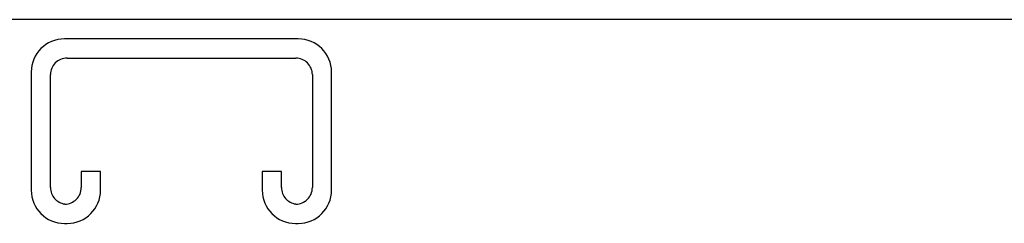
# Model space of a CAD drawing. Header units: inches. Extents: x 0 to 255, y -1 to 165.
# Tile 69 of 76: x 82.05 to 87.37, y 126.41 to 127.52. Entities that reach past the tile are written whole.
import ezdxf

# ---------------------------------------------------------------- set-up
doc = ezdxf.new("R2010")
doc.units = ezdxf.units.IN
doc.header["$LTSCALE"] = 14.034771
doc.header["$MEASUREMENT"] = 0
doc.linetypes.add('HIDDEN', pattern=[0.2, 0.1, -0.1])
doc.layers.get('0').update_dxf_attribs({"linetype": 'CONTINUOUS'})
doc.layers.add('DEFAULT_2', color=8, linetype='HIDDEN')

msp = doc.modelspace()

# ---------------------------------------------------------------- linework, layer by layer
at = {"color": 3, "linetype": 'Continuous'}
msp.add_line((106.8681, 127.517), (58.9721, 127.517), dxfattribs=at)
at = {"layer": 'DEFAULT_2', "color": 8, "linetype": 'HIDDEN'}
for p, q in [((83.5526, 127.413), (82.2876, 127.413)), ((82.3016, 127.309), (83.5386, 127.309)), ((82.1076, 127.233), (82.1076, 126.593)), ((83.7326, 126.593), (83.7326, 127.233)), ((82.2116, 126.607), (82.2116, 127.219)), ((83.6286, 127.219), (83.6286, 126.607)), ((82.3786, 126.6943), (82.3786, 126.607)), ((82.4826, 126.6943), (82.3786, 126.6943)), ((82.4826, 126.593), (82.4826, 126.6943)), ((83.3576, 126.6943), (83.3576, 126.593)), ((83.4616, 126.6943), (83.3576, 126.6943)), ((83.4616, 126.607), (83.4616, 126.6943)), ((82.2876, 126.413), (82.3026, 126.413)), ((83.5376, 126.413), (83.5526, 126.413))]:
    msp.add_line(p, q, dxfattribs=at)
for centre, radius, start, end in [((82.2876, 127.233), 0.18, 90, 180), ((83.5526, 127.233), 0.18, 0, 90), ((82.3016, 127.219), 0.09, 90, 180), ((83.5386, 127.219), 0.09, 0, 90), ((82.2876, 126.593), 0.18, 180, 270), ((82.3016, 126.607), 0.09, 180, 261.7808), ((82.2886, 126.607), 0.09, 270, 360), ((82.3026, 126.593), 0.18, 270, 360), ((83.5376, 126.593), 0.18, 180, 270), ((83.5516, 126.607), 0.09, 180, 261.7808), ((83.5386, 126.607), 0.09, 270, 360), ((83.5526, 126.593), 0.18, 270, 360)]:
    msp.add_arc(centre, radius, start, end, dxfattribs=at)

doc.saveas('drawing.dxf')
